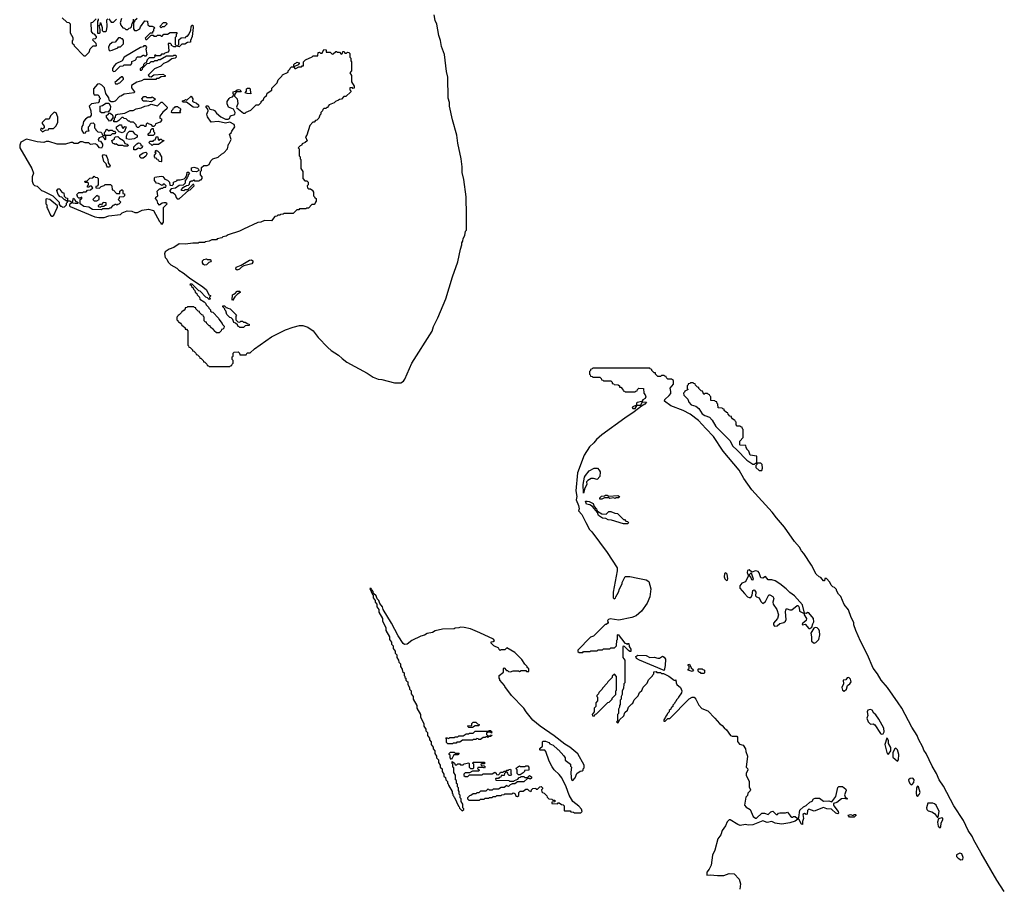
# Model space of a CAD drawing. Extents: x 2886962 to 3052311, y 540590 to 918621.
# Tile 114 of 164: x 3023411 to 3034295, y 749179 to 758740. Entities that reach past the tile are written whole.
import ezdxf

# ---------------------------------------------------------------- set-up
doc = ezdxf.new("R2010")
doc.units = 0

msp = doc.modelspace()

# ---------------------------------------------------------------- linework, layer by layer
at = {"layer": '0CON20XD'}
for points in [[(3024710, 758755), (3024682, 758728), (3024680, 758715), (3024670, 758705), (3024668, 758638), (3024682, 758622), (3024705, 758620), (3024739, 758641), (3024745, 758660), (3024795, 758727), (3024823, 758723), (3024828, 758685), (3024845, 758670), (3024875, 758670), (3024898, 758658), (3024900, 758645), (3024890, 758635), (3024890, 758615), (3024880, 758605), (3024878, 758592), (3024855, 758590), (3024800, 758535), (3024805, 758520), (3024818, 758522), (3024865, 758570), (3024885, 758570), (3024895, 758560), (3024925, 758560), (3024935, 758570), (3024965, 758570), (3024975, 758560), (3024985, 758560), (3025005, 758580), (3025045, 758580), (3025075, 758600), (3025148, 758598), (3025150, 758585), (3025140, 758575), (3025140, 758555), (3025130, 758545), (3025130, 758465), (3025140, 758455), (3025138, 758442), (3025115, 758440), (3025090, 758455), (3025090, 758465), (3025078, 758478), (3025052, 758478), (3025060, 758395), (3025048, 758382), (3025015, 758370), (3025005, 758360), (3024980, 758360), (3024965, 758340), (3024925, 758340), (3024915, 758350), (3024905, 758350), (3024900, 758345), (3024910, 758335), (3024895, 758320), (3024842, 758318), (3024822, 758298), (3024808, 758262), (3024795, 758260), (3024780, 758245), (3024778, 758232), (3024742, 758198), (3024742, 758182), (3024758, 758182), (3024770, 758195), (3024772, 758208), (3024822, 758258), (3024845, 758260), (3024865, 758280), (3024895, 758280), (3024905, 758290), (3024935, 758290), (3024945, 758300), (3024965, 758300), (3025035, 758340), (3025105, 758340), (3025115, 758350), (3025138, 758348), (3025140, 758325), (3025130, 758315), (3025092, 758308), (3025050, 758275), (3025002, 758258), (3024970, 758225), (3024902, 758198), (3024832, 758128), (3024842, 758112), (3024865, 758110), (3024895, 758130), (3024995, 758140), (3025020, 758125), (3025018, 758112), (3024975, 758110), (3024945, 758090), (3024925, 758090), (3024915, 758080), (3024785, 758080), (3024757, 758063), (3024705, 758050), (3024648, 758012), (3024648, 757988), (3024680, 757945), (3024678, 757932), (3024565, 757918), (3024530, 757895), (3024515, 757892), (3024465, 757842), (3024445, 757832), (3024423, 757833), (3024403, 757843), (3024397, 757877), (3024362, 757925), (3024348, 757988), (3024318, 758018), (3024295, 758030), (3024272, 758028), (3024228, 757975), (3024227, 757927), (3024235, 757910), (3024275, 757910), (3024290, 757895), (3024290, 757885), (3024300, 757875), (3024300, 757865), (3024290, 757855), (3024290, 757835), (3024277, 757823), (3024205, 757810), (3024178, 757785), (3024197, 757735), (3024202, 757685), (3024185, 757662), (3024168, 757662), (3024137, 757643), (3024118, 757615), (3024108, 757575), (3024098, 757562), (3024094, 757534), (3024098, 757515), (3024115, 757488), (3024138, 757492), (3024145, 757510), (3024178, 757512), (3024170, 757525), (3024170, 757555), (3024188, 757572), (3024190, 757585), (3024202, 757598), (3024225, 757600), (3024240, 757585), (3024240, 757545), (3024250, 757535), (3024252, 757522), (3024275, 757500), (3024308, 757498), (3024320, 757485), (3024322, 757472), (3024335, 757460), (3024360, 757460), (3024350, 757475), (3024350, 757495), (3024360, 757505), (3024362, 757518), (3024375, 757530), (3024395, 757510), (3024405, 757520), (3024435, 757520), (3024445, 757510), (3024458, 757508), (3024470, 757495), (3024465, 757480), (3024435, 757480), (3024415, 757460), (3024360, 757460), (3024360, 757415), (3024355, 757410), (3024348, 757428), (3024325, 757450), (3024290, 757435), (3024280, 757415), (3024282, 757402), (3024305, 757400), (3024326, 757366), (3024326, 757344), (3024315, 757320), (3024294, 757324), (3024268, 757358), (3024245, 757370), (3024195, 757363), (3024175, 757380), (3024135, 757380), (3024105, 757392), (3024085, 757390), (3024055, 757372), (3024015, 757373), (3023995, 757382), (3023975, 757383), (3023916, 757364), (3023825, 757364), (3023735, 757394), (3023705, 757393), (3023677, 757383), (3023605, 757391), (3023485, 757419), (3023425, 757387), (3023412, 757355), (3023411, 757325), (3023546, 757096), (3023563, 757045), (3023550, 757005), (3023550, 756955), (3023562, 756922), (3023575, 756910), (3023605, 756900), (3023652, 756852), (3023675, 756847), (3023776, 756796), (3023846, 756726), (3023848, 756698), (3023862, 756682), (3023875, 756680), (3023885, 756670), (3023908, 756672), (3023930, 756695), (3023930, 756715), (3023940, 756725), (3023940, 756740), (3023925, 756740), (3023915, 756750), (3023905, 756750), (3023878, 756778), (3023860, 756785), (3023835, 756810), (3023820, 756855), (3023835, 756870), (3023855, 756870), (3023862, 756852), (3023882, 756832), (3023898, 756828), (3023902, 756792), (3023922, 756772), (3023938, 756768), (3023940, 756740), (3023965, 756740), (3023975, 756730), (3023995, 756730), (3024005, 756770), (3024018, 756758), (3024020, 756745), (3024032, 756732), (3024045, 756730), (3024058, 756718), (3024055, 756710), (3024025, 756710), (3024002, 756712), (3023995, 756720), (3023962, 756698), (3023960, 756685), (3023970, 756675), (3024241, 756561), (3024285, 756554), (3024344, 756556), (3024395, 756573), (3024525, 756588), (3024543, 756605), (3024601, 756629), (3024650, 756625), (3024685, 756610), (3024715, 756610), (3024766, 756636), (3024835, 756646)], [(3023882, 758762), (3023932, 758712), (3023955, 758710), (3023970, 758695), (3023970, 758595), (3024000, 758545), (3023997, 758513), (3023990, 758505), (3023992, 758482), (3024010, 758465), (3024012, 758452), (3024122, 758342), (3024138, 758342), (3024178, 758382), (3024192, 758418), (3024225, 758450), (3024255, 758450), (3024260, 758455), (3024258, 758478), (3024220, 758515), (3024222, 758528), (3024248, 758532), (3024260, 758545), (3024260, 758555), (3024240, 758580), (3024222, 758585), (3024205, 758610), (3024202, 758708), (3024218, 758712), (3024255, 758750)], [(3024278, 758748), (3024280, 758735), (3024270, 758725), (3024272, 758592), (3024295, 758590), (3024300, 758595), (3024302, 758632), (3024290, 758675), (3024300, 758685), (3024305, 758710), (3024322, 758655), (3024322, 758622), (3024335, 758608), (3024362, 758608), (3024372, 758618), (3024380, 758665), (3024375, 758738), (3024385, 758750)], [(3024395, 758750), (3024422, 758712), (3024448, 758712), (3024482, 758745)], [(3024538, 758755), (3024521, 758705), (3024528, 758678), (3024552, 758652), (3024570, 758645), (3024585, 758630), (3024605, 758630), (3024622, 758648), (3024635, 758650), (3024648, 758662), (3024653, 758697), (3024670, 758725), (3024670, 758745)], [(3024975, 758650), (3024960, 758665), (3025002, 758708), (3025025, 758710), (3025038, 758698), (3025038, 758692), (3025008, 758662), (3024985, 758660), (3024975, 758650)], [(3026350, 755315), (3026435, 755345), (3026505, 755361), (3026542, 755362), (3026597, 755345), (3026654, 755304), (3026710, 755230), (3026818, 755118), (3026855, 755087), (3026937, 755035), (3026976, 754996), (3027029, 754959), (3027254, 754834), (3027320, 754790), (3027375, 754770), (3027415, 754766), (3027555, 754729), (3027625, 754728), (3027652, 754748), (3027669, 754771), (3027747, 754945), (3027972, 755298), (3027985, 755350), (3028034, 755446), (3028123, 755655), (3028195, 755900), (3028253, 756065), (3028283, 756205), (3028300, 756255), (3028300, 756275), (3028310, 756295), (3028312, 756325), (3028330, 756355), (3028340, 756405), (3028350, 756415), (3028352, 756675), (3028348, 756685), (3028347, 756785), (3028319, 756975), (3028304, 757054), (3028304, 757115), (3028292, 757205), (3028254, 757375), (3028244, 757464), (3028194, 757635), (3028164, 757785), (3028163, 757825), (3028148, 757875), (3028143, 758105), (3028128, 758168), (3028108, 758355), (3028073, 758445), (3028062, 758512), (3028043, 758565), (3028022, 758692), (3028005, 758730), (3027992, 758795)], [(3025175, 758440), (3025160, 758445), (3025160, 758455), (3025170, 758465), (3025172, 758518), (3025195, 758540), (3025248, 758542), (3025252, 758558), (3025265, 758560), (3025280, 758575), (3025302, 758625), (3025305, 758660), (3025315, 758678), (3025325, 758678), (3025328, 758655), (3025316, 758554), (3025298, 758512), (3025298, 758492), (3025265, 758490), (3025235, 758468), (3025205, 758470), (3025175, 758440)], [(3024408, 758398), (3024435, 758402), (3024495, 758430), (3024505, 758440), (3024525, 758440), (3024558, 758472), (3024560, 758515), (3024548, 758528), (3024535, 758530), (3024525, 758540), (3024505, 758540), (3024468, 758492), (3024435, 758488), (3024405, 758461), (3024394, 758435), (3024398, 758408), (3024408, 758398)], [(3024448, 758168), (3024465, 758170), (3024523, 758227), (3024555, 758230), (3024565, 758240), (3024638, 758242), (3024650, 758255), (3024652, 758278), (3024688, 758292), (3024700, 758305), (3024702, 758318), (3024715, 758330), (3024745, 758330), (3024775, 758350), (3024785, 758350), (3024795, 758340), (3024808, 758342), (3024820, 758355), (3024810, 758415), (3024818, 758438), (3024805, 758450), (3024785, 758450), (3024775, 758440), (3024745, 758432), (3024567, 758325), (3024543, 758287), (3024475, 758252), (3024455, 758230), (3024438, 758202), (3024438, 758178), (3024448, 758168)], [(3024835, 756646), (3024892, 756632), (3024955, 756510), (3024970, 756495), (3024970, 756485), (3024985, 756480), (3025000, 756505), (3025000, 756665), (3025040, 756705), (3025027, 756717), (3025004, 756716), (3024985, 756712), (3024955, 756693), (3024938, 756715), (3024932, 756742), (3024914, 756764), (3024915, 756780), (3024940, 756795), (3024930, 756845), (3024955, 756870), (3024965, 756870), (3024975, 756880), (3024995, 756880), (3025005, 756890), (3025028, 756892), (3025030, 756905), (3025012, 756922), (3024998, 756922), (3024985, 756910), (3024945, 756932), (3024924, 756934), (3024902, 756965), (3024900, 756995), (3024905, 757000), (3024975, 757011), (3024995, 757008), (3025017, 756977), (3025045, 756966), (3025066, 756946), (3025072, 756912), (3025095, 756910), (3025110, 756925), (3025110, 756945), (3025148, 756962), (3025155, 756970), (3025185, 756970), (3025228, 756982), (3025248, 757002), (3025260, 757025), (3025262, 757055), (3025277, 757057), (3025290, 757045), (3025272, 757028), (3025270, 757005), (3025260, 756995), (3025260, 756985), (3025240, 756965), (3025240, 756935), (3025218, 756912), (3025175, 756910), (3025135, 756880), (3025085, 756870), (3025070, 756855), (3025070, 756845), (3025082, 756832), (3025105, 756830), (3025128, 756808), (3025140, 756775), (3025152, 756762), (3025175, 756760), (3025282, 756858), (3025295, 756860), (3025340, 756905), (3025338, 756918), (3025325, 756920), (3025268, 756862), (3025235, 756860), (3025225, 756850), (3025200, 756855), (3025200, 756865), (3025220, 756885), (3025232, 756898), (3025245, 756900), (3025255, 756910), (3025278, 756912), (3025290, 756925), (3025292, 756948), (3025305, 756960), (3025325, 756960), (3025335, 756970), (3025345, 756960), (3025395, 756960), (3025405, 756970), (3025418, 756972), (3025430, 756985), (3025430, 757005), (3025410, 757025), (3025410, 757065), (3025420, 757075), (3025422, 757108), (3025445, 757130), (3025485, 757130), (3025505, 757140), (3025525, 757180), (3025547, 757203), (3025605, 757220), (3025642, 757255), (3025669, 757271), (3025710, 757315), (3025720, 757365), (3025728, 757372), (3025748, 757415), (3025730, 757475), (3025748, 757492), (3025755, 757510), (3025790, 757555), (3025782, 757582), (3025735, 757610), (3025685, 757599), (3025604, 757614), (3025529, 757609), (3025486, 757666), (3025480, 757695), (3025493, 757735), (3025492, 757752), (3025474, 757774), (3025472, 757785), (3025475, 757790), (3025495, 757788), (3025512, 757752), (3025550, 757745), (3025565, 757736), (3025586, 757706), (3025636, 757666), (3025685, 757643), (3025715, 757641), (3025730, 757650), (3025742, 757678), (3025788, 757692), (3025792, 757715), (3025773, 757753), (3025720, 757775), (3025705, 757810), (3025703, 757835), (3025725, 757870), (3025738, 757882), (3025765, 757888), (3025780, 757905), (3025770, 757925), (3025772, 757945), (3025798, 757952), (3025815, 757967), (3025835, 757970), (3025850, 757965), (3025858, 757942), (3025808, 757942), (3025788, 757922), (3025787, 757897), (3025814, 757865), (3025823, 757815), (3025808, 757775), (3025812, 757765), (3025885, 757708), (3025902, 757708), (3025915, 757720), (3025965, 757740), (3026025, 757800), (3026055, 757800), (3026080, 757825), (3026082, 757838), (3026105, 757860), (3026115, 757880), (3026138, 757902), (3026145, 757930), (3026198, 757962), (3026200, 757985), (3026258, 758042), (3026270, 758075), (3026310, 758115), (3026315, 758130), (3026378, 758162), (3026380, 758175), (3026398, 758192), (3026400, 758205), (3026415, 758220), (3026440, 758220), (3026440, 758245), (3026452, 758258), (3026465, 758260), (3026475, 758270), (3026500, 758265), (3026500, 758255), (3026488, 758242), (3026440, 758220), (3026452, 758202), (3026465, 758200), (3026495, 758220), (3026525, 758220), (3026535, 758230), (3026548, 758232), (3026550, 758275), (3026572, 758298), (3026645, 758330), (3026655, 758340), (3026708, 758342), (3026712, 758378), (3026725, 758380), (3026735, 758370), (3026755, 758370), (3026775, 758410), (3026798, 758408), (3026800, 758380), (3026845, 758380), (3026865, 758360), (3026878, 758362), (3026905, 758390), (3026915, 758390), (3026925, 758380), (3026945, 758380), (3026965, 758360), (3026978, 758372), (3026985, 758390), (3026998, 758388), (3027005, 758370), (3027025, 758370), (3027035, 758380), (3027048, 758378), (3027060, 758365), (3027060, 758325), (3027070, 758315), (3027070, 758285), (3027080, 758275), (3027080, 758175), (3027060, 758155), (3027080, 758125), (3027080, 758055), (3027110, 758005), (3027108, 757982), (3027095, 757980), (3027085, 757990), (3027062, 757988), (3027060, 757965), (3027070, 757955), (3027070, 757945), (3027015, 757890), (3026995, 757890), (3026968, 757862), (3026945, 757860), (3026935, 757850), (3026902, 757838), (3026888, 757822), (3026832, 757798), (3026820, 757785), (3026818, 757772), (3026805, 757770), (3026795, 757760), (3026775, 757760), (3026762, 757748), (3026758, 757732), (3026740, 757715), (3026740, 757695), (3026730, 757685), (3026718, 757652), (3026695, 757630), (3026682, 757628), (3026665, 757610), (3026652, 757608), (3026618, 757572), (3026587, 757463), (3026570, 757445), (3026588, 757402), (3026568, 757382), (3026532, 757368), (3026528, 757352), (3026512, 757348), (3026490, 757325), (3026500, 757315), (3026500, 757235), (3026510, 757225), (3026510, 757205), (3026520, 757195), (3026520, 757095), (3026540, 757065), (3026540, 756985), (3026562, 756962), (3026585, 756960), (3026600, 756945), (3026600, 756915), (3026590, 756905), (3026592, 756882), (3026605, 756870), (3026625, 756870), (3026650, 756855), (3026650, 756845), (3026660, 756835), (3026660, 756795), (3026670, 756785), (3026672, 756772), (3026690, 756765), (3026690, 756735), (3026680, 756725), (3026678, 756712), (3026665, 756700), (3026642, 756698), (3026605, 756660), (3026585, 756660), (3026575, 756650), (3026505, 756650), (3026495, 756640), (3026475, 756640), (3026435, 756600), (3026335, 756600), (3026325, 756592), (3026295, 756590), (3026285, 756580), (3026265, 756580), (3026255, 756570), (3026232, 756568), (3026195, 756520), (3026118, 756522), (3026077, 756503), (3026045, 756500), (3025885, 756427), (3025840, 756405), (3025715, 756362), (3025695, 756350), (3025655, 756340), (3025645, 756330), (3025595, 756320), (3025585, 756310), (3025535, 756308), (3025507, 756293), (3025465, 756288), (3025455, 756280), (3025395, 756280), (3025385, 756270), (3025325, 756270), (3025245, 756259), (3025174, 756266), (3025116, 756224), (3025065, 756204), (3025021, 756175), (3025013, 756155), (3025018, 756115), (3025037, 756095), (3025052, 756062), (3025082, 756032), (3025150, 755995), (3025172, 755972), (3025218, 755945), (3025287, 755887), (3025435, 755791), (3025476, 755755), (3025502, 755702), (3025520, 755695), (3025520, 755685), (3025510, 755675), (3025510, 755665), (3025520, 755655), (3025505, 755650), (3025488, 755668), (3025470, 755675), (3025405, 755740), (3025390, 755745), (3025318, 755818), (3025295, 755820), (3025292, 755812), (3025308, 755808), (3025312, 755792), (3025328, 755778), (3025332, 755762), (3025348, 755748), (3025352, 755732), (3025370, 755715), (3025372, 755702), (3025400, 755675), (3025402, 755652), (3025450, 755625), (3025465, 755610), (3025472, 755592), (3025500, 755565), (3025502, 755552), (3025520, 755535), (3025522, 755522), (3025532, 755512), (3025545, 755510), (3025608, 755445), (3025612, 755432), (3025650, 755385), (3025652, 755372), (3025670, 755355), (3025668, 755332), (3025655, 755320), (3025642, 755318), (3025640, 755305), (3025615, 755280), (3025585, 755280), (3025560, 755305), (3025558, 755318), (3025545, 755320), (3025520, 755345), (3025518, 755358), (3025505, 755360), (3025492, 755372), (3025480, 755385), (3025478, 755398), (3025465, 755400), (3025452, 755412), (3025450, 755455), (3025442, 755462), (3025438, 755478), (3025425, 755480), (3025412, 755492), (3025400, 755505), (3025398, 755518), (3025385, 755520), (3025360, 755545), (3025358, 755558), (3025342, 755562), (3025335, 755570), (3025265, 755570), (3025258, 755562), (3025242, 755558), (3025240, 755545), (3025228, 755532), (3025215, 755520), (3025202, 755518), (3025200, 755505), (3025175, 755480), (3025162, 755478), (3025160, 755465), (3025150, 755455), (3025150, 755425), (3025158, 755418), (3025162, 755402), (3025175, 755400), (3025188, 755388), (3025200, 755375), (3025202, 755362), (3025215, 755360), (3025240, 755335), (3025242, 755322), (3025255, 755320), (3025270, 755305), (3025270, 755145), (3025278, 755138), (3025282, 755122), (3025295, 755120), (3025308, 755108), (3025320, 755095), (3025322, 755082), (3025335, 755080), (3025348, 755068), (3025360, 755055), (3025362, 755042), (3025375, 755040), (3025388, 755028), (3025400, 755015), (3025402, 755002), (3025415, 755000), (3025428, 754988), (3025440, 754975), (3025442, 754962), (3025455, 754960), (3025480, 754935), (3025482, 754922), (3025498, 754918), (3025505, 754910), (3025735, 754910), (3025742, 754918), (3025758, 754922), (3025760, 754935), (3025770, 754945), (3025770, 754975), (3025760, 754985), (3025760, 755015), (3025770, 755025), (3025770, 755055), (3025782, 755068), (3025825, 755070), (3025840, 755055), (3025845, 755040), (3025915, 755040), (3025925, 755060), (3025960, 755060), (3026005, 755105), (3026195, 755236), (3026350, 755315)], [(3024495, 758030), (3024505, 758040), (3024518, 758042), (3024558, 758082), (3024560, 758095), (3024548, 758108), (3024535, 758110), (3024462, 758048), (3024472, 758032), (3024495, 758030)], [(3025965, 757923), (3025924, 757924), (3025902, 757932), (3025918, 757952), (3025920, 757975), (3025930, 757985), (3025956, 757985), (3025965, 757923)], [(3024865, 757833), (3024815, 757842), (3024775, 757842), (3024760, 757865), (3024785, 757890), (3024805, 757890), (3024815, 757880), (3024865, 757880), (3024875, 757888), (3024910, 757865), (3024906, 757854), (3024865, 757833)], [(3025375, 757770), (3025330, 757775), (3025255, 757830), (3025215, 757830), (3025210, 757835), (3025212, 757845), (3025235, 757850), (3025245, 757860), (3025258, 757852), (3025307, 757897), (3025326, 757866), (3025322, 757842), (3025332, 757832), (3025367, 757817), (3025388, 757798), (3025390, 757785), (3025375, 757770)], [(3024315, 757710), (3024302, 757722), (3024300, 757785), (3024328, 757792), (3024363, 757817), (3024395, 757818), (3024416, 757786), (3024411, 757749), (3024388, 757722), (3024355, 757720), (3024345, 757712), (3024315, 757710)], [(3024725, 757550), (3024715, 757550), (3024702, 757562), (3024698, 757578), (3024668, 757608), (3024635, 757610), (3024625, 757620), (3024615, 757620), (3024590, 757645), (3024565, 757650), (3024555, 757660), (3024542, 757658), (3024508, 757625), (3024485, 757612), (3024452, 757612), (3024450, 757625), (3024460, 757635), (3024460, 757655), (3024470, 757665), (3024475, 757688), (3024495, 757697), (3024575, 757708), (3024633, 757737), (3024665, 757738), (3024700, 757755), (3024755, 757768), (3024794, 757786), (3024835, 757791), (3024865, 757807), (3024935, 757788), (3024975, 757830), (3024985, 757830), (3025040, 757775), (3025036, 757754), (3024995, 757718), (3024960, 757675), (3024962, 757652), (3024980, 757645), (3024980, 757625), (3024965, 757610), (3024912, 757588), (3024910, 757575), (3024895, 757560), (3024882, 757562), (3024868, 757578), (3024835, 757590), (3024825, 757600), (3024810, 757585), (3024805, 757560), (3024795, 757560), (3024785, 757570), (3024745, 757570), (3024725, 757550)], [(3025185, 757710), (3025095, 757710), (3025090, 757715), (3025092, 757738), (3025108, 757752), (3025112, 757768), (3025125, 757770), (3025135, 757780), (3025155, 757780), (3025165, 757770), (3025178, 757768), (3025190, 757755), (3025190, 757745), (3025180, 757735), (3025180, 757725), (3025190, 757715), (3025185, 757710)], [(3023665, 757500), (3023695, 757520), (3023728, 757522), (3023735, 757540), (3023785, 757540), (3023812, 757565), (3023832, 757605), (3023832, 757662), (3023815, 757710), (3023792, 757718), (3023752, 757678), (3023738, 757642), (3023695, 757640), (3023660, 757605), (3023660, 757595), (3023680, 757565), (3023680, 757545), (3023665, 757530), (3023655, 757540), (3023645, 757540), (3023640, 757525), (3023665, 757500)], [(3024405, 757620), (3024370, 757665), (3024370, 757685), (3024385, 757690), (3024405, 757710), (3024433, 757693), (3024440, 757675), (3024440, 757655), (3024415, 757622), (3024405, 757620)], [(3024545, 757490), (3024512, 757502), (3024480, 757535), (3024482, 757558), (3024515, 757580), (3024538, 757578), (3024540, 757555), (3024555, 757540), (3024575, 757560), (3024590, 757555), (3024570, 757505), (3024545, 757490)], [(3024625, 757417), (3024593, 757423), (3024593, 757453), (3024603, 757487), (3024625, 757510), (3024657, 757507), (3024680, 757480), (3024710, 757465), (3024708, 757442), (3024675, 757423), (3024625, 757417)], [(3024885, 757460), (3024835, 757460), (3024830, 757465), (3024832, 757478), (3024858, 757502), (3024860, 757525), (3024875, 757540), (3024888, 757538), (3024890, 757505), (3024900, 757495), (3024900, 757475), (3024885, 757460)], [(3024565, 757342), (3024552, 757352), (3024505, 757352), (3024475, 757370), (3024465, 757360), (3024455, 757370), (3024442, 757372), (3024430, 757405), (3024458, 757422), (3024460, 757435), (3024472, 757448), (3024495, 757450), (3024515, 757430), (3024557, 757407), (3024572, 757372), (3024600, 757365), (3024610, 757355), (3024605, 757343), (3024565, 757342)], [(3024875, 757350), (3024840, 757385), (3024855, 757400), (3024885, 757400), (3024895, 757410), (3024908, 757412), (3024925, 757450), (3024940, 757445), (3024942, 757412), (3024955, 757410), (3024965, 757420), (3024975, 757420), (3024985, 757410), (3025010, 757405), (3024945, 757360), (3024885, 757360), (3024875, 757350)], [(3024695, 757303), (3024674, 757304), (3024672, 757335), (3024705, 757368), (3024725, 757380), (3024738, 757378), (3024750, 757365), (3024752, 757352), (3024768, 757345), (3024765, 757330), (3024745, 757313), (3024725, 757320), (3024695, 757303)], [(3024975, 757170), (3024952, 757172), (3024948, 757188), (3024932, 757192), (3024928, 757208), (3024912, 757212), (3024900, 757225), (3024900, 757245), (3024920, 757265), (3024910, 757275), (3024915, 757300), (3024925, 757290), (3024935, 757290), (3024960, 757265), (3024960, 757255), (3024980, 757225), (3024980, 757175), (3024975, 757170)], [(3024405, 757110), (3024382, 757112), (3024373, 757123), (3024368, 757148), (3024340, 757175), (3024328, 757235), (3024338, 757252), (3024364, 757244), (3024376, 757226), (3024386, 757196), (3024388, 757158), (3024410, 757125), (3024405, 757110)], [(3024755, 757210), (3024740, 757225), (3024740, 757245), (3024775, 757270), (3024807, 757277), (3024817, 757267), (3024817, 757253), (3024805, 757232), (3024775, 757212), (3024755, 757210)], [(3025365, 757060), (3025322, 757062), (3025310, 757075), (3025310, 757105), (3025335, 757110), (3025375, 757100), (3025388, 757088), (3025390, 757075), (3025365, 757060)], [(3024315, 756640), (3024215, 756643), (3024175, 756670), (3024120, 756675), (3024080, 756705), (3024080, 756755), (3024098, 756762), (3024098, 756778), (3024085, 756770), (3024065, 756770), (3024052, 756782), (3024050, 756795), (3024040, 756805), (3024065, 756830), (3024105, 756830), (3024115, 756840), (3024145, 756840), (3024162, 756858), (3024195, 756860), (3024218, 756882), (3024205, 756900), (3024185, 756900), (3024175, 756890), (3024162, 756892), (3024160, 756905), (3024170, 756915), (3024170, 756935), (3024165, 756940), (3024135, 756940), (3024130, 756955), (3024158, 756962), (3024185, 756990), (3024218, 756992), (3024235, 757010), (3024245, 757000), (3024268, 756998), (3024280, 756985), (3024280, 756915), (3024268, 756902), (3024252, 756898), (3024252, 756882), (3024295, 756880), (3024312, 756898), (3024345, 756910), (3024355, 756920), (3024415, 756920), (3024430, 756905), (3024432, 756862), (3024448, 756858), (3024482, 756822), (3024518, 756822), (3024520, 756845), (3024535, 756860), (3024545, 756860), (3024550, 756855), (3024552, 756822), (3024570, 756815), (3024570, 756795), (3024560, 756785), (3024512, 756778), (3024510, 756765), (3024500, 756755), (3024530, 756725), (3024508, 756702), (3024495, 756700), (3024485, 756690), (3024475, 756700), (3024465, 756700), (3024455, 756690), (3024442, 756688), (3024415, 756660), (3024405, 756660), (3024395, 756650), (3024325, 756650), (3024315, 756640)], [(3023775, 756570), (3023788, 756582), (3023820, 756655), (3023830, 756665), (3023830, 756685), (3023745, 756753), (3023705, 756760), (3023700, 756755), (3023700, 756705), (3023710, 756695), (3023710, 756665), (3023720, 756655), (3023752, 756582), (3023765, 756570), (3023775, 756570)], [(3024265, 756740), (3024290, 756755), (3024288, 756788), (3024275, 756790), (3024265, 756800), (3024220, 756755), (3024235, 756740), (3024265, 756740)], [(3024305, 756670), (3024315, 756680), (3024345, 756680), (3024355, 756690), (3024368, 756692), (3024368, 756718), (3024335, 756720), (3024315, 756700), (3024292, 756698), (3024280, 756685), (3024280, 756675), (3024305, 756670)], [(3025455, 756030), (3025442, 756035), (3025432, 756055), (3025432, 756075), (3025445, 756090), (3025475, 756098), (3025485, 756090), (3025515, 756090), (3025528, 756078), (3025520, 756065), (3025502, 756058), (3025475, 756032), (3025455, 756030)], [(3025815, 755973), (3025800, 755985), (3025805, 756007), (3025860, 756030), (3025950, 756085), (3025975, 756088), (3025987, 756077), (3025987, 756063), (3025976, 756044), (3025888, 756022), (3025862, 756008), (3025840, 755985), (3025815, 755973)], [(3025765, 755640), (3025760, 755645), (3025765, 755700), (3025775, 755710), (3025788, 755712), (3025815, 755740), (3025845, 755740), (3025850, 755725), (3025820, 755710), (3025790, 755680), (3025765, 755640)], [(3025885, 755340), (3025845, 755340), (3025838, 755348), (3025825, 755350), (3025818, 755368), (3025798, 755388), (3025780, 755395), (3025768, 755428), (3025748, 755448), (3025735, 755450), (3025700, 755485), (3025690, 755525), (3025680, 755535), (3025678, 755548), (3025655, 755570), (3025655, 755580), (3025675, 755580), (3025692, 755562), (3025708, 755558), (3025712, 755552), (3025738, 755548), (3025808, 755478), (3025800, 755465), (3025800, 755425), (3025822, 755402), (3025845, 755400), (3025855, 755410), (3025875, 755410), (3025885, 755400), (3025905, 755400), (3025932, 755382), (3025948, 755378), (3025948, 755362), (3025905, 755360), (3025885, 755340)], [(3034295, 749112), (3034214, 749235), (3034040, 749535), (3033954, 749685), (3033944, 749715), (3033896, 749785), (3033844, 749894), (3033737, 750055), (3033622, 750272), (3033574, 750345), (3033544, 750414), (3033497, 750495), (3033430, 750635), (3033405, 750672), (3033394, 750705), (3033345, 750792), (3033330, 750835), (3033274, 750925), (3033164, 751134), (3033122, 751195), (3033004, 751364), (3032933, 751445), (3032894, 751514), (3032845, 751578), (3032784, 751724), (3032707, 751875), (3032655, 751992), (3032633, 752055), (3032632, 752082), (3032602, 752135), (3032572, 752222), (3032525, 752280), (3032488, 752368), (3032462, 752395), (3032440, 752435), (3032440, 752445), (3032418, 752468), (3032400, 752475), (3032380, 752495), (3032368, 752528), (3032328, 752568), (3032312, 752568), (3032308, 752542), (3032295, 752540), (3032268, 752578), (3032250, 752585), (3032215, 752614), (3032164, 752714), (3032078, 752845), (3032053, 752875), (3032032, 752915), (3031976, 752976), (3031864, 753134), (3031776, 753236), (3031730, 753300), (3031505, 753546), (3031415, 753674), (3031365, 753765), (3031188, 753975), (3031082, 754135), (3030996, 754226), (3030915, 754312), (3030821, 754381), (3030745, 754422), (3030610, 754475), (3030540, 754525), (3030544, 754545), (3030592, 754588), (3030608, 754612), (3030610, 754635), (3030600, 754670), (3030640, 754715), (3030640, 754755), (3030615, 754770), (3030575, 754770), (3030560, 754785), (3030558, 754798), (3030542, 754802), (3030535, 754810), (3030505, 754810), (3030495, 754800), (3030465, 754800), (3030440, 754825), (3030438, 754838), (3030425, 754840), (3030400, 754865), (3030398, 754878), (3030382, 754882), (3030375, 754890), (3029745, 754890), (3029738, 754882), (3029722, 754878), (3029720, 754865), (3029710, 754855), (3029710, 754825), (3029718, 754818), (3029722, 754802), (3029738, 754798), (3029745, 754790), (3029825, 754790), (3029840, 754775), (3029842, 754762), (3029858, 754758), (3029865, 754750), (3029945, 754750), (3029960, 754735), (3029962, 754722), (3029978, 754718), (3029982, 754712), (3030028, 754708), (3030040, 754695), (3030042, 754682), (3030055, 754680), (3030080, 754655), (3030082, 754642), (3030098, 754638), (3030105, 754630), (3030215, 754630), (3030222, 754638), (3030238, 754642), (3030240, 754655), (3030255, 754670), (3030308, 754668), (3030310, 754615), (3030325, 754598), (3030332, 754575), (3030325, 754556), (3030298, 754542), (3030287, 754523), (3030238, 754512), (3030230, 754505), (3030228, 754482), (3030188, 754465), (3030182, 754455), (3030190, 754445), (3030213, 754445), (3030237, 754483), (3030279, 754481), (3030293, 754517), (3030300, 754520), (3030340, 754515), (3030322, 754495), (3030285, 754471), (3030205, 754408), (3030100, 754340), (3029845, 754155), (3029787, 754103), (3029757, 754065), (3029709, 754021), (3029649, 753931), (3029577, 753733), (3029560, 753535), (3029568, 753475), (3029563, 753435), (3029589, 753375), (3029594, 753336), (3029590, 753315), (3029625, 753274), (3029668, 753185), (3029710, 753110), (3029735, 753084), (3029905, 752854), (3030016, 752685), (3030016, 752654), (3029970, 752415), (3029970, 752355), (3029982, 752342), (3029998, 752352), (3030000, 752365), (3030032, 752418), (3030043, 752455), (3030072, 752508), (3030072, 752525), (3030105, 752590), (3030155, 752588), (3030245, 752572), (3030335, 752553), (3030366, 752535), (3030386, 752454), (3030376, 752365), (3030346, 752295), (3030284, 752206), (3030225, 752156), (3030177, 752135), (3030035, 752106), (3029938, 752122), (3029918, 752115), (3029910, 752105), (3029917, 752083), (3029908, 752072), (3029895, 752060), (3029882, 752058), (3029755, 751930), (3029722, 751918), (3029580, 751775), (3029582, 751762), (3029595, 751750), (3029635, 751750), (3029645, 751760), (3029715, 751760), (3029725, 751770), (3029795, 751770), (3029805, 751780), (3029855, 751780), (3029865, 751790), (3029935, 751790), (3029945, 751800), (3029985, 751800), (3030010, 751825), (3030012, 751885), (3030020, 751895), (3030020, 751945), (3030025, 751950), (3030102, 751852), (3030118, 751848), (3030125, 751840), (3030132, 751848), (3030145, 751850), (3030148, 751818), (3030166, 751786), (3030165, 751760), (3030155, 751760), (3030142, 751772), (3030098, 751818), (3030085, 751820), (3030080, 751815), (3030080, 751695), (3030100, 751665), (3030100, 751415), (3030090, 751405), (3030087, 751353), (3030070, 751325), (3030070, 751285), (3030060, 751265), (3030060, 751235), (3030050, 751225), (3030050, 751175), (3030040, 751165), (3030040, 751145), (3030030, 751125), (3030030, 751075), (3030020, 751065), (3030020, 750995), (3030010, 750985), (3030028, 750972), (3030042, 751008), (3030088, 751052), (3030102, 751088), (3030128, 751112), (3030142, 751148), (3030178, 751182), (3030188, 751192), (3030202, 751228), (3030248, 751272), (3030262, 751308), (3030288, 751332), (3030302, 751368), (3030348, 751412), (3030362, 751448), (3030408, 751492), (3030410, 751505), (3030420, 751515), (3030422, 751538), (3030445, 751540), (3030455, 751530), (3030495, 751528), (3030505, 751520), (3030527, 751517), (3030585, 751487), (3030645, 751443), (3030655, 751440), (3030665, 751450), (3030666, 751415), (3030676, 751396), (3030714, 751364), (3030730, 751325), (3030727, 751303), (3030692, 751258), (3030690, 751245), (3030672, 751228), (3030665, 751210), (3030652, 751198), (3030650, 751185), (3030632, 751168), (3030630, 751155), (3030612, 751138), (3030610, 751125), (3030592, 751108), (3030590, 751095), (3030572, 751078), (3030570, 751065), (3030552, 751048), (3030550, 751035), (3030530, 751005), (3030532, 750992), (3030548, 750992), (3030575, 751020), (3030598, 751022), (3030812, 751238), (3030845, 751258), (3030865, 751257), (3030886, 751235), (3030918, 751168), (3030952, 751132), (3031018, 751105), (3031094, 751024), (3031146, 750966), (3031177, 750945), (3031198, 750918), (3031225, 750897), (3031268, 750835), (3031286, 750826), (3031338, 750825), (3031346, 750815), (3031346, 750766), (3031355, 750752), (3031369, 750739), (3031407, 750725), (3031433, 750685), (3031437, 750655), (3031456, 750604), (3031440, 750485), (3031455, 750470), (3031460, 750455), (3031440, 750415), (3031440, 750395), (3031476, 750325), (3031474, 750265), (3031489, 750235), (3031485, 750222), (3031460, 750195), (3031455, 750170), (3031438, 750152), (3031422, 750065), (3031440, 750040), (3031486, 750015), (3031520, 749940), (3031545, 749920), (3031555, 749920), (3031616, 749974), (3031645, 749977), (3031685, 749960), (3031715, 749992), (3031735, 749996), (3031775, 749960), (3031788, 749962), (3031800, 749975), (3031815, 749980), (3031875, 749978), (3031900, 749985), (3031931, 749941), (3031945, 749930), (3031958, 749932), (3031965, 749940), (3031985, 749940), (3032005, 749920), (3032015, 749920), (3032022, 749928), (3032035, 750010), (3032075, 750046), (3032105, 750059), (3032145, 750096), (3032172, 750108), (3032187, 750133), (3032205, 750140), (3032252, 750142), (3032298, 750108), (3032355, 750110), (3032388, 750102), (3032432, 750158), (3032455, 750260), (3032465, 750270), (3032505, 750270), (3032542, 750242), (3032546, 750225), (3032527, 750177), (3032537, 750157), (3032560, 750135), (3032555, 750130), (3032528, 750138), (3032495, 750133), (3032445, 750094), (3032408, 750082), (3032406, 750065), (3032412, 750055), (3032460, 749995), (3032463, 749977), (3032455, 749968), (3032433, 749975), (3032385, 750020), (3032335, 750023), (3032295, 750039), (3032195, 749996), (3032135, 750020), (3032120, 750005), (3032116, 749964), (3032105, 749962), (3032085, 749972), (3032068, 749962), (3032074, 749915), (3032063, 749883), (3032065, 749852), (3032054, 749855), (3032025, 749910), (3032012, 749908), (3031985, 749886), (3031925, 749869), (3031835, 749854), (3031785, 749863), (3031762, 749865), (3031725, 749882), (3031675, 749874), (3031625, 749890), (3031515, 749848), (3031465, 749844), (3031435, 749849), (3031375, 749841), (3031349, 749849), (3031265, 749900), (3031255, 749900), (3031230, 749880), (3031214, 749835), (3031176, 749784), (3031163, 749735), (3031127, 749693), (3031096, 749565), (3031068, 749512), (3031055, 749402), (3031034, 749356), (3031005, 749322), (3031005, 749290), (3031045, 749296), (3031124, 749286), (3031195, 749288), (3031255, 749310), (3031308, 749305), (3031366, 749245), (3031379, 749195), (3031370, 749135)], [(3031535, 753830), (3031545, 753840), (3031560, 753840), (3031558, 753918), (3031485, 753930), (3031470, 753975), (3031450, 753995), (3031450, 754005), (3031440, 754015), (3031438, 754038), (3031375, 754040), (3031370, 754045), (3031372, 754085), (3031410, 754125), (3031410, 754215), (3031402, 754222), (3031398, 754238), (3031382, 754242), (3031375, 754250), (3031342, 754252), (3031330, 754265), (3031330, 754295), (3031322, 754302), (3031318, 754318), (3031305, 754320), (3031292, 754332), (3031280, 754345), (3031278, 754358), (3031262, 754362), (3031242, 754382), (3031238, 754398), (3031225, 754400), (3031200, 754425), (3031198, 754438), (3031182, 754442), (3031175, 754450), (3031132, 754452), (3031130, 754495), (3031122, 754502), (3031118, 754518), (3031102, 754522), (3031095, 754530), (3031052, 754532), (3031050, 754575), (3031042, 754582), (3031038, 754598), (3031022, 754602), (3031015, 754610), (3030985, 754610), (3030975, 754600), (3030958, 754638), (3030945, 754640), (3030932, 754652), (3030920, 754665), (3030918, 754678), (3030902, 754682), (3030882, 754702), (3030878, 754718), (3030862, 754722), (3030855, 754730), (3030825, 754730), (3030818, 754722), (3030802, 754718), (3030800, 754705), (3030790, 754695), (3030790, 754665), (3030800, 754655), (3030762, 754638), (3030760, 754625), (3030750, 754615), (3030752, 754592), (3030795, 754550), (3030808, 754515), (3030835, 754486), (3030885, 754470), (3030918, 754445), (3030955, 754387), (3030985, 754368), (3031035, 754348), (3031066, 754316), (3031107, 754245), (3031261, 754091), (3031295, 754028), (3031340, 753990), (3031449, 753875), (3031494, 753844), (3031515, 753830), (3031535, 753830)], [(3031615, 753760), (3031622, 753785), (3031618, 753828), (3031605, 753840), (3031560, 753840), (3031560, 753825), (3031550, 753815), (3031550, 753795), (3031585, 753760), (3031615, 753760)], [(3029645, 753510), (3029639, 753605), (3029655, 753687), (3029665, 753707), (3029705, 753758), (3029760, 753785), (3029798, 753785), (3029818, 753765), (3029828, 753745), (3029824, 753696), (3029795, 753660), (3029753, 753673), (3029727, 753673), (3029690, 753650), (3029678, 753635), (3029680, 753605), (3029657, 753565), (3029645, 753510)], [(3029845, 753443), (3029824, 753444), (3029825, 753460), (3029843, 753477), (3029875, 753480), (3029885, 753488), (3029905, 753488), (3029925, 753478), (3030024, 753486), (3030040, 753475), (3030035, 753460), (3030005, 753460), (3029995, 753453), (3029975, 753460), (3029935, 753453), (3029925, 753460), (3029875, 753460), (3029845, 753443)], [(3030135, 753170), (3030085, 753173), (3029953, 753213), (3029915, 753216), (3029892, 753232), (3029853, 753235), (3029808, 753265), (3029798, 753298), (3029742, 753362), (3029715, 753380), (3029675, 753390), (3029665, 753420), (3029685, 753422), (3029705, 753417), (3029750, 753395), (3029762, 753362), (3029787, 753335), (3029800, 753310), (3029845, 753282), (3029895, 753278), (3029925, 753307), (3029945, 753306), (3029988, 753288), (3030020, 753285), (3030085, 753220), (3030095, 753220), (3030112, 753202), (3030128, 753198), (3030140, 753185), (3030135, 753170)], [(3031225, 752544), (3031235, 752548), (3031240, 752565), (3031230, 752615), (3031215, 752631), (3031202, 752618), (3031197, 752585), (3031205, 752564), (3031225, 752544)], [(3032145, 752014), (3032169, 752031), (3032177, 752065), (3032191, 752089), (3032186, 752125), (3032135, 752188), (3032125, 752193), (3032105, 752182), (3032086, 752186), (3032063, 752275), (3031976, 752375), (3031923, 752413), (3031885, 752452), (3031815, 752508), (3031761, 752541), (3031725, 752552), (3031685, 752553), (3031655, 752589), (3031625, 752571), (3031605, 752575), (3031585, 752632), (3031573, 752645), (3031545, 752654), (3031505, 752638), (3031475, 752662), (3031458, 752655), (3031454, 752635), (3031465, 752606), (3031475, 752608), (3031495, 752629), (3031520, 752565), (3031515, 752551), (3031505, 752554), (3031494, 752584), (3031475, 752603), (3031468, 752602), (3031435, 752531), (3031395, 752515), (3031373, 752487), (3031372, 752462), (3031422, 752402), (3031455, 752366), (3031475, 752358), (3031492, 752358), (3031508, 752382), (3031515, 752436), (3031525, 752444), (3031535, 752438), (3031547, 752415), (3031545, 752375), (3031555, 752364), (3031585, 752354), (3031602, 752315), (3031625, 752293), (3031655, 752313), (3031693, 752387), (3031705, 752386), (3031738, 752368), (3031746, 752346), (3031736, 752305), (3031740, 752285), (3031782, 752225), (3031799, 752165), (3031788, 752125), (3031743, 752075), (3031743, 752055), (3031755, 752042), (3031785, 752045), (3031815, 752072), (3031859, 752081), (3031878, 752095), (3031883, 752115), (3031875, 752200), (3031885, 752232), (3031895, 752234), (3031925, 752221), (3031945, 752221), (3032005, 752271), (3032015, 752269), (3032027, 752247), (3032031, 752205), (3032082, 752182), (3032084, 752165), (3032110, 752125), (3032106, 752105), (3032060, 752065), (3032065, 752055), (3032095, 752062), (3032135, 752017), (3032145, 752014)], [(3029615, 749980), (3029630, 749995), (3029620, 750020), (3029592, 750052), (3029527, 750105), (3029484, 750175), (3029453, 750265), (3029403, 750365), (3029374, 750404), (3029318, 750455), (3029296, 750486), (3029265, 750550), (3029228, 750658), (3029215, 750670), (3029165, 750670), (3029160, 750675), (3029162, 750688), (3029190, 750715), (3029190, 750765), (3029195, 750770), (3029225, 750770), (3029260, 750755), (3029272, 750742), (3029308, 750725), (3029358, 750678), (3029368, 750675), (3029425, 750610), (3029440, 750585), (3029442, 750562), (3029500, 750515), (3029500, 750495), (3029510, 750485), (3029503, 750427), (3029507, 750365), (3029515, 750340), (3029525, 750338), (3029552, 750365), (3029568, 750415), (3029605, 750438), (3029628, 750442), (3029638, 750452), (3029640, 750465), (3029650, 750475), (3029650, 750505), (3029580, 750630), (3029494, 750704), (3029438, 750738), (3029321, 750831), (3029166, 750935), (3029085, 751002), (3029008, 751095), (3028984, 751134), (3028846, 751276), (3028774, 751374), (3028772, 751385), (3028720, 751445), (3028720, 751455), (3028710, 751465), (3028710, 751495), (3028758, 751532), (3028760, 751575), (3028765, 751580), (3028792, 751552), (3028805, 751550), (3028815, 751540), (3028835, 751538), (3028865, 751548), (3028925, 751548), (3028935, 751540), (3028955, 751550), (3029005, 751550), (3029015, 751540), (3029038, 751542), (3029038, 751568), (3029020, 751585), (3029020, 751595), (3028995, 751620), (3028963, 751673), (3028885, 751752), (3028795, 751800), (3028775, 751780), (3028735, 751780), (3028722, 751772), (3028712, 751782), (3028708, 751798), (3028652, 751822), (3028622, 751852), (3028622, 751868), (3028645, 751870), (3028658, 751882), (3028648, 751898), (3028497, 751967), (3028395, 752010), (3028325, 752028), (3028285, 752030), (3028265, 752022), (3028225, 752020), (3028215, 752013), (3028085, 752008), (3028005, 751990), (3027975, 751972), (3027915, 751960), (3027885, 751942), (3027845, 751932), (3027746, 751884), (3027696, 751844), (3027665, 751838), (3027649, 751849), (3027596, 751936), (3027522, 752075), (3027430, 752225), (3027420, 752255), (3027392, 752292), (3027380, 752325), (3027362, 752342), (3027350, 752375), (3027322, 752402), (3027320, 752425), (3027302, 752442), (3027298, 752458), (3027282, 752458), (3027312, 752392), (3027320, 752385), (3027320, 752355), (3027340, 752325), (3027340, 752305), (3027360, 752285), (3027360, 752255), (3027380, 752225), (3027380, 752195), (3027420, 752125), (3027420, 752095), (3027460, 752025), (3027460, 751995), (3027500, 751925), (3027500, 751895), (3027520, 751865), (3027522, 751842), (3027540, 751825), (3027540, 751795), (3027560, 751765), (3027562, 751742), (3027580, 751725), (3027580, 751695), (3027600, 751665), (3027602, 751642), (3027620, 751625), (3027620, 751595), (3027640, 751565), (3027642, 751542), (3027660, 751525), (3027660, 751495), (3027668, 751488), (3027670, 751475), (3027680, 751465), (3027680, 751445), (3027692, 751432), (3027700, 751425), (3027700, 751395), (3027720, 751365), (3027720, 751345), (3027740, 751325), (3027740, 751295), (3027760, 751265), (3027760, 751235), (3027800, 751165), (3027800, 751135), (3027840, 751065), (3027840, 751035), (3027880, 750965), (3027880, 750935), (3027900, 750905), (3027900, 750885), (3027920, 750865), (3027920, 750835), (3027940, 750805), (3027940, 750785), (3027960, 750765), (3027960, 750735), (3027980, 750705), (3027980, 750685), (3028000, 750665), (3028000, 750635), (3028020, 750605), (3028020, 750585), (3028040, 750565), (3028040, 750535), (3028060, 750505), (3028060, 750485), (3028080, 750465), (3028080, 750435), (3028100, 750405), (3028100, 750385), (3028118, 750368), (3028120, 750345), (3028140, 750325), (3028140, 750305), (3028148, 750298), (3028150, 750285), (3028190, 750215), (3028190, 750195), (3028198, 750188), (3028200, 750175), (3028208, 750168), (3028210, 750155), (3028218, 750148), (3028262, 750052), (3028270, 750045), (3028272, 750032), (3028302, 750002), (3028320, 750015), (3028320, 750025), (3028310, 750035), (3028310, 750075), (3028290, 750105), (3028290, 750135), (3028280, 750145), (3028280, 750175), (3028270, 750185), (3028270, 750215), (3028260, 750225), (3028260, 750255), (3028250, 750265), (3028250, 750295), (3028240, 750305), (3028240, 750335), (3028230, 750345), (3028230, 750395), (3028210, 750425), (3028210, 750475), (3028200, 750485), (3028200, 750515), (3028190, 750525), (3028192, 750548), (3028218, 750528), (3028225, 750510), (3028245, 750510), (3028255, 750520), (3028275, 750520), (3028285, 750510), (3028315, 750510), (3028325, 750520), (3028375, 750530), (3028380, 750525), (3028380, 750485), (3028395, 750470), (3028425, 750470), (3028430, 750475), (3028430, 750515), (3028420, 750525), (3028425, 750540), (3028548, 750538), (3028548, 750522), (3028515, 750520), (3028510, 750515), (3028512, 750502), (3028545, 750500), (3028558, 750488), (3028548, 750472), (3028535, 750480), (3028475, 750480), (3028470, 750465), (3028488, 750458), (3028490, 750445), (3028485, 750440), (3028415, 750440), (3028385, 750420), (3028335, 750420), (3028320, 750405), (3028322, 750392), (3028335, 750380), (3028365, 750380), (3028385, 750400), (3028525, 750400), (3028535, 750410), (3028635, 750410), (3028665, 750430), (3028678, 750418), (3028682, 750402), (3028705, 750400), (3028718, 750412), (3028725, 750430), (3028755, 750430), (3028765, 750440), (3028785, 750440), (3028795, 750450), (3028815, 750450), (3028822, 750458), (3028835, 750460), (3028840, 750455), (3028840, 750415), (3028848, 750405), (3028835, 750390), (3028822, 750392), (3028812, 750402), (3028808, 750418), (3028798, 750428), (3028785, 750430), (3028770, 750415), (3028768, 750392), (3028735, 750390), (3028728, 750372), (3028712, 750368), (3028705, 750360), (3028675, 750360), (3028670, 750355), (3028675, 750340), (3028818, 750338), (3028825, 750330), (3028875, 750330), (3028882, 750338), (3028918, 750352), (3028932, 750368), (3028948, 750372), (3028955, 750380), (3028985, 750380), (3028995, 750370), (3029025, 750370), (3029045, 750390), (3029070, 750375), (3029068, 750362), (3029055, 750350), (3029045, 750360), (3029025, 750360), (3028985, 750320), (3028915, 750320), (3028885, 750300), (3028852, 750298), (3028848, 750292), (3028832, 750288), (3028815, 750270), (3028802, 750272), (3028795, 750280), (3028765, 750260), (3028735, 750260), (3028705, 750240), (3028645, 750240), (3028635, 750230), (3028605, 750230), (3028598, 750238), (3028585, 750240), (3028565, 750220), (3028505, 750220), (3028485, 750200), (3028465, 750200), (3028455, 750190), (3028425, 750190), (3028398, 750172), (3028382, 750168), (3028360, 750145), (3028362, 750132), (3028375, 750120), (3028495, 750120), (3028505, 750130), (3028545, 750130), (3028555, 750140), (3028595, 750140), (3028605, 750150), (3028635, 750150), (3028645, 750160), (3028675, 750160), (3028685, 750170), (3028735, 750170), (3028742, 750178), (3028765, 750180), (3028775, 750190), (3028855, 750190), (3028865, 750200), (3028878, 750198), (3028888, 750188), (3028892, 750172), (3028902, 750162), (3028915, 750160), (3028928, 750172), (3028930, 750205), (3028945, 750220), (3028975, 750220), (3029005, 750240), (3029025, 750240), (3029042, 750222), (3029058, 750218), (3029065, 750210), (3029070, 750235), (3029082, 750248), (3029115, 750250), (3029122, 750242), (3029135, 750240), (3029162, 750268), (3029175, 750270), (3029190, 750255), (3029190, 750245), (3029180, 750235), (3029182, 750212), (3029192, 750202), (3029208, 750198), (3029238, 750168), (3029242, 750152), (3029262, 750132), (3029295, 750130), (3029305, 750120), (3029328, 750118), (3029328, 750102), (3029292, 750098), (3029292, 750082), (3029355, 750080), (3029362, 750088), (3029375, 750090), (3029402, 750072), (3029418, 750068), (3029430, 750055), (3029430, 750005), (3029435, 750000), (3029495, 750000), (3029505, 749990), (3029532, 749988), (3029545, 749980), (3029615, 749980)], [(3032195, 751854), (3032211, 751859), (3032246, 751894), (3032255, 751945), (3032252, 751985), (3032245, 752005), (3032225, 752021), (3032205, 752025), (3032191, 752019), (3032157, 751965), (3032165, 751925), (3032163, 751875), (3032195, 751854)], [(3030535, 751550), (3030264, 751664), (3030230, 751685), (3030223, 751705), (3030245, 751719), (3030335, 751716), (3030375, 751696), (3030425, 751700), (3030465, 751687), (3030485, 751688), (3030515, 751708), (3030535, 751698), (3030550, 751675), (3030546, 751606), (3030535, 751550)], [(3030845, 751540), (3030800, 751555), (3030800, 751565), (3030810, 751575), (3030810, 751595), (3030800, 751605), (3030802, 751618), (3030815, 751620), (3030820, 751615), (3030832, 751582), (3030858, 751558), (3030845, 751540)], [(3030975, 751520), (3030945, 751520), (3030938, 751528), (3030925, 751530), (3030910, 751545), (3030910, 751565), (3030915, 751570), (3030955, 751570), (3030962, 751562), (3030975, 751560), (3030980, 751555), (3030980, 751525), (3030975, 751520)], [(3029765, 751050), (3029772, 751068), (3029788, 751072), (3029912, 751198), (3029928, 751202), (3029960, 751235), (3029960, 751245), (3030000, 751285), (3030002, 751325), (3030010, 751335), (3030010, 751485), (3029985, 751510), (3029962, 751488), (3029960, 751475), (3029912, 751428), (3029905, 751410), (3029852, 751358), (3029850, 751345), (3029812, 751308), (3029808, 751292), (3029790, 751275), (3029790, 751265), (3029800, 751255), (3029800, 751215), (3029780, 751195), (3029780, 751155), (3029760, 751135), (3029760, 751095), (3029740, 751065), (3029742, 751052), (3029765, 751050)], [(3032525, 751323), (3032550, 751345), (3032562, 751385), (3032587, 751403), (3032601, 751425), (3032596, 751455), (3032575, 751473), (3032559, 751471), (3032543, 751447), (3032514, 751445), (3032516, 751405), (3032499, 751365), (3032508, 751335), (3032525, 751323)], [(3032935, 750848), (3032955, 750850), (3032966, 750874), (3032964, 750915), (3032908, 751015), (3032875, 751062), (3032851, 751081), (3032835, 751114), (3032815, 751120), (3032788, 751112), (3032780, 751095), (3032785, 751055), (3032775, 751025), (3032791, 750985), (3032815, 750960), (3032845, 750961), (3032865, 750953), (3032925, 750856), (3032935, 750848)], [(3028415, 750920), (3028375, 750920), (3028360, 750935), (3028365, 750940), (3028408, 750942), (3028410, 750965), (3028425, 750980), (3028455, 750980), (3028472, 750962), (3028490, 750955), (3028485, 750940), (3028445, 750940), (3028415, 750920)], [(3028195, 750740), (3028142, 750742), (3028130, 750755), (3028130, 750795), (3028120, 750805), (3028125, 750810), (3028155, 750800), (3028165, 750810), (3028215, 750810), (3028225, 750820), (3028255, 750820), (3028265, 750830), (3028315, 750830), (3028345, 750850), (3028375, 750850), (3028385, 750860), (3028425, 750860), (3028445, 750880), (3028595, 750880), (3028602, 750888), (3028615, 750890), (3028630, 750875), (3028625, 750860), (3028615, 750870), (3028585, 750870), (3028572, 750858), (3028570, 750845), (3028585, 750830), (3028620, 750830), (3028625, 750840), (3028630, 750835), (3028620, 750830), (3028618, 750822), (3028595, 750820), (3028585, 750810), (3028578, 750818), (3028565, 750820), (3028558, 750812), (3028535, 750810), (3028505, 750790), (3028485, 750790), (3028478, 750798), (3028465, 750800), (3028455, 750790), (3028425, 750790), (3028415, 750780), (3028305, 750780), (3028275, 750760), (3028245, 750760), (3028235, 750750), (3028205, 750750), (3028195, 750740)], [(3033015, 750629), (3033040, 750665), (3033041, 750701), (3033014, 750744), (3033014, 750775), (3033005, 750801), (3032995, 750803), (3032975, 750735), (3032997, 750645), (3033005, 750631), (3033015, 750629)], [(3033115, 750551), (3033126, 750564), (3033128, 750625), (3033115, 750675), (3033095, 750692), (3033085, 750686), (3033064, 750646), (3033063, 750595), (3033115, 750551)], [(3028185, 750570), (3028170, 750585), (3028170, 750615), (3028160, 750625), (3028160, 750635), (3028172, 750648), (3028215, 750650), (3028225, 750640), (3028268, 750638), (3028255, 750620), (3028212, 750618), (3028185, 750570)], [(3028945, 750400), (3028925, 750400), (3028910, 750415), (3028910, 750455), (3028900, 750465), (3028902, 750478), (3028935, 750500), (3028945, 750490), (3028995, 750490), (3029005, 750500), (3029028, 750498), (3029040, 750485), (3029038, 750452), (3028992, 750448), (3028990, 750435), (3028978, 750422), (3028945, 750400)], [(3033265, 750289), (3033275, 750291), (3033294, 750315), (3033298, 750345), (3033285, 750361), (3033255, 750360), (3033237, 750345), (3033241, 750325), (3033255, 750298), (3033265, 750289)], [(3033335, 750161), (3033355, 750180), (3033365, 750205), (3033346, 750265), (3033335, 750273), (3033325, 750257), (3033321, 750195), (3033325, 750169), (3033335, 750161)], [(3033555, 749927), (3033565, 749933), (3033574, 749995), (3033540, 750065), (3033525, 750080), (3033505, 750087), (3033448, 750085), (3033434, 750035), (3033439, 750015), (3033453, 750003), (3033495, 749989), (3033522, 749972), (3033555, 749927)], [(3032635, 749930), (3032585, 749930), (3032570, 749955), (3032595, 749960), (3032625, 749950), (3032635, 749960), (3032655, 749960), (3032658, 749952), (3032635, 749930)], [(3033585, 749815), (3033595, 749825), (3033597, 749865), (3033616, 749905), (3033615, 749921), (3033605, 749925), (3033568, 749912), (3033555, 749875), (3033565, 749833), (3033585, 749815)], [(3033815, 749459), (3033835, 749464), (3033842, 749485), (3033824, 749525), (3033805, 749533), (3033766, 749515), (3033767, 749495), (3033785, 749477), (3033815, 749459)]]:
    msp.add_lwpolyline(points, dxfattribs=at)

doc.saveas('drawing.dxf')
